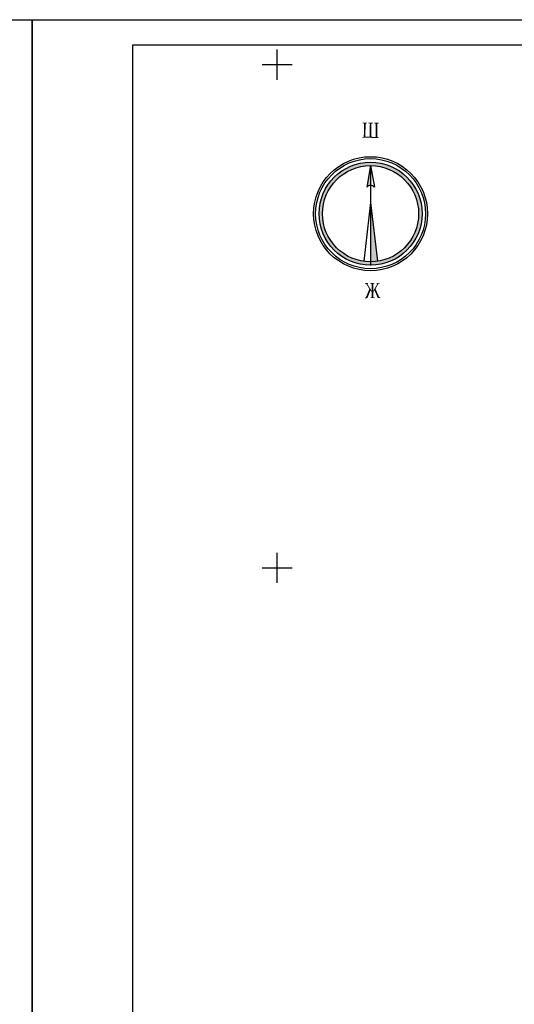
# Model space of a CAD drawing. Extents: x 59851 to 60691, y 39812 to 40109.
# Tile 7 of 10: x 60269 to 60367, y 39913 to 40109. Entities that reach past the tile are written whole.
import ezdxf

# ---------------------------------------------------------------- set-up
doc = ezdxf.new("R2010")
doc.units = 0
doc.header["$MEASUREMENT"] = 0
doc.linetypes.add('CONTI', pattern=[0])
doc.layers.add('NAD_M0', color=7, linetype='CONTI')
doc.layers.add('SETKR', color=2, linetype='CONTI')
doc.styles.add('tiyms', font='times.ttf')

# ---------------------------------------------------------------- blocks, each defined once
blk = doc.blocks.new('ggg')
at = {"linetype": 'Continuous'}
h = blk.add_hatch(color=256, dxfattribs=at)
h.paths.add_polyline_path([(132.93, 250.15, 1), (131.57, 270.59, 1)])
h.paths.add_polyline_path([(131.61, 269.91, -1), (132.89, 250.83, -1)], flags=16)
for points in [[(131.5, 265.66, -0.211016), (132.25, 265.99), (132.25, 269.93)], [(132.25, 262.63), (132.25, 250.81, 0.03579), (133.61, 250.91)]]:
    blk.add_hatch(color=256, dxfattribs=at).paths.add_polyline_path(points)
for p, q in [((132.25, 269.93), (131.5, 265.66)), ((132.25, 262.63), (133.61, 250.91))]:
    blk.add_line(p, q, dxfattribs=at)
at = {"color": 250, "linetype": 'Continuous'}
for p, q in [((132.25, 269.93), (133, 265.66)), ((132.25, 262.63), (130.89, 250.91))]:
    blk.add_line(p, q, dxfattribs=at)
blk.add_line((132.25, 269.93), (132.25, 250.06))
for radius in [11.33, 10.94, 10.24, 9.56]:
    blk.add_circle((132.25, 260.37), radius, dxfattribs=at)
at = {"linetype": 'Continuous'}
blk.add_arc((132.25, 264.97), 1.01, 89.9999, 137.6619, dxfattribs=at)
at = {"color": 250, "linetype": 'Continuous'}
blk.add_arc((132.25, 264.97), 1.01, 42.3379, 89.9999, dxfattribs=at)
at = {"layer": 'NAD_M0', "style": 'tiyms', "width": 0.75}
for s, rotation, p in [('Ш', 359.3444, (130.52, 275.47)), ('Ж', 0.9328, (131.13, 243.58))]:
    blk.add_text(s, height=3, rotation=rotation, dxfattribs=at).set_placement(p)
blk = doc.blocks.new('BL_333')
at = {"color": 0}
for p, q in [((0, -3), (0, 3)), ((-3, 0), (3, 0))]:
    blk.add_line(p, q, dxfattribs=at)

msp = doc.modelspace()

# ---------------------------------------------------------------- linework, layer by layer
at = {"linetype": 'ByBlock'}
for points in [[(59851.3, 40108.93), (60271.3, 40108.93), (60271.3, 39811.93), (59851.3, 39811.93), (59851.3, 40108.93), (59851.3, 40108.93)], [(60271.3, 40108.93), (60691.3, 40108.93), (60691.3, 39811.93), (60271.3, 39811.93), (60271.3, 40108.93), (60271.3, 40108.93)]]:
    msp.add_lwpolyline(points, dxfattribs=at)
msp.add_lwpolyline([(60291.3, 40103.93), (60686.3, 40103.93), (60686.3, 39816.93), (60291.3, 39816.93)], close=True, dxfattribs=at)

# ---------------------------------------------------------------- block references
at = {"color": 0, "linetype": 'Continuous'}
msp.add_blockref('ggg', (60206.33, 39810), dxfattribs=at)
at = {"layer": 'SETKR', "color": 32}
for p in [(60320, 40100), (60320, 40000)]:
    msp.add_blockref('BL_333', p, dxfattribs=at)

doc.saveas('drawing.dxf')
